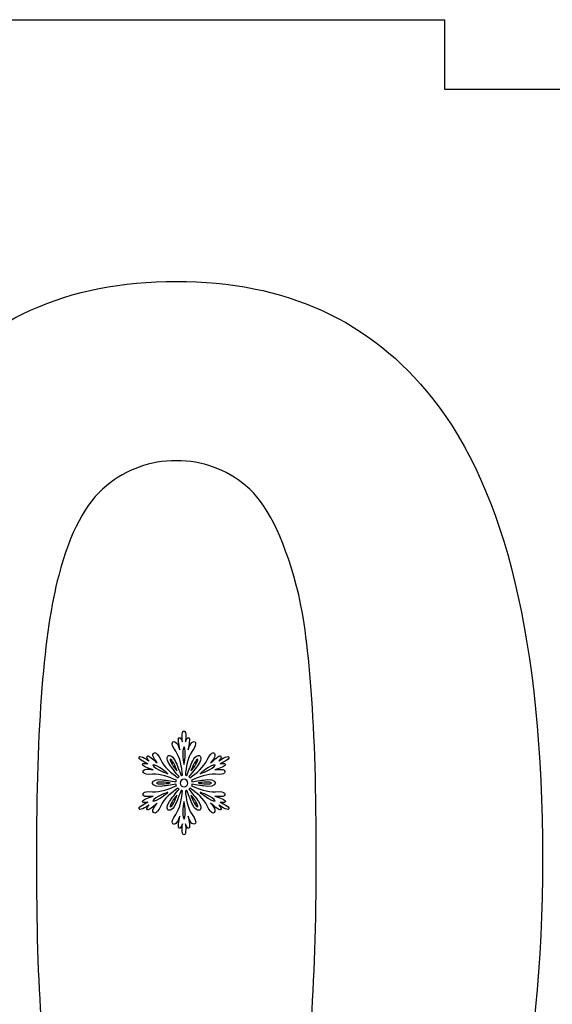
# Model space of a CAD drawing. Header units: millimetres. Extents: x -91 to 82, y -170 to 150.
# Tile 38 of 80: x -57.25 to -49.6, y -75.52 to -61.41. Entities that reach past the tile are written whole.
import ezdxf

# ---------------------------------------------------------------- set-up
doc = ezdxf.new("R2010")
doc.units = ezdxf.units.MM
doc.header["$MEASUREMENT"] = 0
doc.layers.add('Layer 1', color=7, linetype='Continuous')

msp = doc.modelspace()

# ---------------------------------------------------------------- linework, layer by layer
at = {"layer": 'Layer 1', "color": 31}
msp.add_open_spline([(-51.1511, -62.4025), (-51.1511, -62.4025), (-51.1511, -61.4062), (-51.1511, -61.4062), (-51.1511, -61.4062), (-51.1511, -61.4062), (-58.9346, -61.4062), (-58.9346, -61.4062), (-58.9346, -61.4062), (-58.9346, -61.4062), (-58.9346, -62.4025), (-58.9346, -62.4025), (-58.9346, -62.4025), (-58.9346, -62.4025), (-67.0174, -62.4025), (-67.0174, -62.4025), (-67.0174, -62.4025), (-67.0174, -62.4025), (-67.0174, -63.5618), (-67.0174, -63.5618), (-67.0174, -63.5618), (-67.0174, -63.5618), (-67.0174, -69.4901), (-67.0174, -69.4901), (-67.0174, -69.4901), (-67.0174, -69.4901), (-66.0199, -69.4901), (-66.0199, -69.4901), (-66.0199, -69.4901), (-66.0199, -69.4901), (-66.0199, -77.2665), (-66.0199, -77.2665), (-66.0199, -77.2665), (-66.0199, -77.2665), (-67.0174, -77.2665), (-67.0174, -77.2665), (-67.0174, -77.2665), (-67.0174, -77.2665), (-67.0174, -77.2736), (-67.0174, -77.2736), (-67.0174, -77.2736), (-67.0174, -77.2736), (-67.0174, -77.2736), (-67.0174, -77.2736), (-67.0174, -77.2736), (-67.0174, -77.2736), (-67.0174, -83.2007), (-67.0174, -83.2007), (-67.0174, -83.2007), (-67.0174, -83.2007), (-67.0174, -84.3565), (-67.0174, -84.3565), (-67.0174, -84.3565), (-67.0174, -84.3565), (-58.9346, -84.3565), (-58.9346, -84.3565), (-58.9346, -84.3565), (-58.9346, -84.3565), (-58.9346, -85.3563), (-58.9346, -85.3563), (-58.9346, -85.3563), (-58.9346, -85.3563), (-51.1511, -85.3563), (-51.1511, -85.3563), (-51.1511, -85.3563), (-51.1511, -85.3563), (-51.1511, -84.3565), (-51.1511, -84.3565), (-51.1511, -84.3565), (-51.1511, -84.3565), (-43.0684, -84.3565), (-43.0684, -84.3565), (-43.0684, -84.3565), (-43.0684, -84.3565), (-43.0684, -83.0833), (-43.0684, -83.0833), (-43.0684, -83.0833), (-43.0684, -83.0833), (-43.0684, -83.0833), (-43.0684, -83.0833), (-43.0684, -83.0833), (-43.0684, -83.0833), (-43.0684, -77.2665), (-43.0684, -77.2665), (-43.0684, -77.2665), (-43.0684, -77.2665), (-44.0659, -77.2665), (-44.0659, -77.2665), (-44.0659, -77.2665), (-44.0659, -77.2665), (-44.0659, -69.4901), (-44.0659, -69.4901), (-44.0659, -69.4901), (-44.0659, -69.4901), (-43.0684, -69.4901), (-43.0684, -69.4901), (-43.0684, -69.4901), (-43.0684, -69.4901), (-43.0684, -69.4666), (-43.0684, -69.4666), (-43.0684, -69.4666), (-43.0684, -69.4666), (-43.0684, -69.4666), (-43.0684, -69.4666), (-43.0684, -69.4666), (-43.0684, -69.4666), (-43.0684, -63.6768), (-43.0684, -63.6768), (-43.0684, -63.6768), (-43.0684, -63.6768), (-43.0684, -62.4025), (-43.0684, -62.4025), (-43.0684, -62.4025), (-43.0684, -62.4025), (-51.1511, -62.4025), (-51.1511, -62.4025)], degree=3, knots=[0, 0, 0, 0, 0.0333333, 0.0333333, 0.0333333, 0.0333333, 0.0666667, 0.0666667, 0.0666667, 0.0666667, 0.1, 0.1, 0.1, 0.1, 0.1333333, 0.1333333, 0.1333333, 0.1333333, 0.1666667, 0.1666667, 0.1666667, 0.1666667, 0.2, 0.2, 0.2, 0.2, 0.2333333, 0.2333333, 0.2333333, 0.2333333, 0.2666667, 0.2666667, 0.2666667, 0.2666667, 0.3, 0.3, 0.3, 0.3, 0.3333333, 0.3333333, 0.3333333, 0.3333333, 0.3666667, 0.3666667, 0.3666667, 0.3666667, 0.4, 0.4, 0.4, 0.4, 0.4333333, 0.4333333, 0.4333333, 0.4333333, 0.4666667, 0.4666667, 0.4666667, 0.4666667, 0.5, 0.5, 0.5, 0.5, 0.5333333, 0.5333333, 0.5333333, 0.5333333, 0.5666667, 0.5666667, 0.5666667, 0.5666667, 0.6, 0.6, 0.6, 0.6, 0.6333333, 0.6333333, 0.6333333, 0.6333333, 0.6666667, 0.6666667, 0.6666667, 0.6666667, 0.7, 0.7, 0.7, 0.7, 0.7333333, 0.7333333, 0.7333333, 0.7333333, 0.7666667, 0.7666667, 0.7666667, 0.7666667, 0.8, 0.8, 0.8, 0.8, 0.8333333, 0.8333333, 0.8333333, 0.8333333, 0.8666667, 0.8666667, 0.8666667, 0.8666667, 0.9, 0.9, 0.9, 0.9, 0.9333333, 0.9333333, 0.9333333, 0.9333333, 1, 1, 1, 1], dxfattribs=at)
at = {"layer": 'Layer 1', "color": 26}
for points, knots in [([(-54.9977, -81.6822), (-53.43, -81.6822), (-52.2084, -81.1307), (-51.333, -80.0265), (-51.333, -80.0265), (-50.2734, -78.6876), (-49.743, -76.4874), (-49.743, -73.4258), (-49.743, -73.4258), (-49.743, -70.3572), (-50.2687, -68.1605), (-51.3213, -66.8357), (-51.3213, -66.8357), (-52.2049, -65.7174), (-53.43, -65.1577), (-54.9965, -65.1577), (-54.9965, -65.1577), (-56.5642, -65.1577), (-57.7858, -65.7092), (-58.6612, -66.8134), (-58.6612, -66.8134), (-59.7208, -68.1523), (-60.2512, -70.3455), (-60.2512, -73.3918), (-60.2512, -73.3918), (-60.2512, -76.4979), (-59.7689, -78.6559), (-58.8055, -79.8657), (-58.8055, -79.8657), (-57.8422, -81.0767), (-56.5725, -81.6822), (-54.9977, -81.6822)], [0, 0, 0, 0, 0.1111111, 0.1111111, 0.1111111, 0.1111111, 0.2222222, 0.2222222, 0.2222222, 0.2222222, 0.3333333, 0.3333333, 0.3333333, 0.3333333, 0.4444444, 0.4444444, 0.4444444, 0.4444444, 0.5555556, 0.5555556, 0.5555556, 0.5555556, 0.6666667, 0.6666667, 0.6666667, 0.6666667, 0.7777778, 0.7777778, 0.7777778, 0.7777778, 1, 1, 1, 1]), ([(-56.6863, -69.3751), (-56.5244, -68.7567), (-56.2967, -68.3284), (-56.0022, -68.089), (-56.0022, -68.089), (-55.7077, -67.8496), (-55.3732, -67.7299), (-54.9977, -67.7299), (-54.9977, -67.7299), (-54.6222, -67.7299), (-54.2889, -67.8496), (-53.9991, -68.089), (-53.9991, -68.089), (-53.7081, -68.3284), (-53.4675, -68.8025), (-53.2763, -69.5124), (-53.2763, -69.5124), (-53.085, -70.2223), (-52.9888, -71.5272), (-52.9888, -73.4259), (-52.9888, -73.4259), (-52.9888, -75.3245), (-53.0956, -76.6717), (-53.3092, -77.4661), (-53.3092, -77.4661), (-53.4711, -78.0845), (-53.6988, -78.5128), (-53.9933, -78.7522), (-53.9933, -78.7522), (-54.2878, -78.9916), (-54.6223, -79.1113), (-54.9978, -79.1113), (-54.9978, -79.1113), (-55.3733, -79.1113), (-55.7066, -78.994), (-55.9964, -78.7581), (-55.9964, -78.7581), (-56.2874, -78.5222), (-56.528, -78.0493), (-56.7192, -77.3394), (-56.7192, -77.3394), (-56.9105, -76.6295), (-57.0067, -75.3246), (-57.0067, -73.4259), (-57.0067, -73.4259), (-57.0067, -71.5272), (-56.8999, -70.1766), (-56.6863, -69.3751)], [0, 0, 0, 0, 0.0769231, 0.0769231, 0.0769231, 0.0769231, 0.1538462, 0.1538462, 0.1538462, 0.1538462, 0.2307692, 0.2307692, 0.2307692, 0.2307692, 0.3076923, 0.3076923, 0.3076923, 0.3076923, 0.3846154, 0.3846154, 0.3846154, 0.3846154, 0.4615385, 0.4615385, 0.4615385, 0.4615385, 0.5384615, 0.5384615, 0.5384615, 0.5384615, 0.6153846, 0.6153846, 0.6153846, 0.6153846, 0.6923077, 0.6923077, 0.6923077, 0.6923077, 0.7692308, 0.7692308, 0.7692308, 0.7692308, 0.8461538, 0.8461538, 0.8461538, 0.8461538, 1, 1, 1, 1])]:
    msp.add_open_spline(points, degree=3, knots=knots, dxfattribs=at)
at = {"layer": 'Layer 1', "color": 36}
for points, knots in [([(-54.3687, -72.6256), (-54.3687, -72.6256), (-54.283, -72.6432), (-54.2913, -72.6115), (-54.2913, -72.6115), (-54.296, -72.5916), (-54.3664, -72.5646), (-54.4474, -72.5376), (-54.4474, -72.5376), (-54.4028, -72.5446), (-54.3524, -72.5505), (-54.3289, -72.5411), (-54.3289, -72.5411), (-54.2808, -72.5212), (-54.2796, -72.4601), (-54.4357, -72.4742), (-54.4357, -72.4742), (-54.5507, -72.4848), (-54.6786, -72.4355), (-54.7807, -72.3885), (-54.7807, -72.3885), (-54.7784, -72.3815), (-54.776, -72.3744), (-54.7748, -72.3662), (-54.7748, -72.3662), (-54.7079, -72.3779), (-54.6164, -72.3932), (-54.553, -72.3979), (-54.553, -72.3979), (-54.4439, -72.4061), (-54.4368, -72.3498), (-54.4368, -72.3498), (-54.4368, -72.3498), (-54.4368, -72.3498), (-54.4427, -72.2935), (-54.553, -72.3017), (-54.553, -72.3017), (-54.6164, -72.3064), (-54.7079, -72.3216), (-54.7748, -72.3334), (-54.7748, -72.3334), (-54.776, -72.3264), (-54.7771, -72.3181), (-54.7807, -72.3111), (-54.7807, -72.3111), (-54.6786, -72.2642), (-54.5519, -72.2149), (-54.4357, -72.2254), (-54.4357, -72.2254), (-54.2796, -72.2407), (-54.2796, -72.1785), (-54.3289, -72.1585), (-54.3289, -72.1585), (-54.3535, -72.1491), (-54.4028, -72.155), (-54.4474, -72.162), (-54.4474, -72.162), (-54.3664, -72.135), (-54.296, -72.108), (-54.2913, -72.0881), (-54.2913, -72.0881), (-54.2831, -72.0564), (-54.3687, -72.074), (-54.3687, -72.074), (-54.3687, -72.074), (-54.3687, -72.074), (-54.2232, -72.0118), (-54.2431, -71.9778), (-54.2431, -71.9778), (-54.263, -71.9426), (-54.3898, -72.0376), (-54.3898, -72.0376), (-54.3898, -72.0376), (-54.3898, -72.0376), (-54.3311, -71.9719), (-54.364, -71.9625), (-54.364, -71.9625), (-54.3839, -71.9566), (-54.4426, -72.0036), (-54.506, -72.0599), (-54.506, -72.0599), (-54.4767, -72.0247), (-54.4473, -71.9848), (-54.4438, -71.959), (-54.4438, -71.959), (-54.4368, -71.9074), (-54.4896, -71.8757), (-54.5553, -72.0188), (-54.5553, -72.0188), (-54.6034, -72.1244), (-54.7102, -72.2101), (-54.8017, -72.2746), (-54.8017, -72.2746), (-54.8064, -72.2687), (-54.8123, -72.2629), (-54.8181, -72.2582), (-54.8181, -72.2582), (-54.7747, -72.2066), (-54.7148, -72.135), (-54.6796, -72.0822), (-54.6796, -72.0822), (-54.6174, -71.9918), (-54.6632, -71.9578), (-54.6632, -71.9578), (-54.6632, -71.9578), (-54.6632, -71.9578), (-54.7148, -71.9355), (-54.7629, -72.0341), (-54.7629, -72.0341), (-54.7899, -72.0904), (-54.8227, -72.1784), (-54.8462, -72.2418), (-54.8462, -72.2418), (-54.8532, -72.2395), (-54.8603, -72.2371), (-54.8685, -72.2359), (-54.8685, -72.2359), (-54.8579, -72.1244), (-54.8368, -71.9895), (-54.7699, -71.8944), (-54.7699, -71.8944), (-54.6795, -71.7665), (-54.7323, -71.736), (-54.7734, -71.7688), (-54.7734, -71.7688), (-54.7933, -71.7852), (-54.8133, -71.831), (-54.8297, -71.8732), (-54.8297, -71.8732), (-54.8133, -71.7887), (-54.8015, -71.7148), (-54.8156, -71.7007), (-54.8156, -71.7007), (-54.8391, -71.6772), (-54.8672, -71.7605), (-54.8672, -71.7605), (-54.8672, -71.7605), (-54.8672, -71.7605), (-54.8473, -71.6033), (-54.8883, -71.6033), (-54.8883, -71.6033), (-54.9282, -71.6033), (-54.9094, -71.7605), (-54.9094, -71.7605), (-54.9094, -71.7605), (-54.9094, -71.7605), (-54.9376, -71.6772), (-54.961, -71.7007), (-54.961, -71.7007), (-54.9763, -71.7148), (-54.9645, -71.7887), (-54.9469, -71.8732), (-54.9469, -71.8732), (-54.9633, -71.831), (-54.9821, -71.784), (-55.0032, -71.7688), (-55.0032, -71.7688), (-55.0443, -71.7371), (-55.0982, -71.7665), (-55.0067, -71.8944), (-55.0067, -71.8944), (-54.9398, -71.9883), (-54.9187, -72.1232), (-54.9081, -72.2359), (-54.9081, -72.2359), (-54.9151, -72.2371), (-54.9234, -72.2394), (-54.9304, -72.2418), (-54.9304, -72.2418), (-54.9539, -72.1784), (-54.9867, -72.0904), (-55.0137, -72.0341), (-55.0137, -72.0341), (-55.0618, -71.9355), (-55.1134, -71.9578), (-55.1134, -71.9578), (-55.1134, -71.9578), (-55.1134, -71.9578), (-55.1592, -71.9918), (-55.097, -72.0822), (-55.097, -72.0822), (-55.0618, -72.135), (-55.002, -72.2066), (-54.9585, -72.2582), (-54.9585, -72.2582), (-54.9644, -72.2629), (-54.9702, -72.2688), (-54.9749, -72.2746), (-54.9749, -72.2746), (-55.0664, -72.2101), (-55.1732, -72.1244), (-55.2213, -72.0188), (-55.2213, -72.0188), (-55.2858, -71.8768), (-55.3398, -71.9073), (-55.3328, -71.959), (-55.3328, -71.959), (-55.3293, -71.9848), (-55.2988, -72.0247), (-55.2706, -72.0599), (-55.2706, -72.0599), (-55.3351, -72.0036), (-55.3926, -71.9566), (-55.4126, -71.9625), (-55.4126, -71.9625), (-55.4443, -71.9719), (-55.3868, -72.0376), (-55.3868, -72.0376), (-55.3868, -72.0376), (-55.3868, -72.0376), (-55.5135, -71.9426), (-55.5335, -71.9778), (-55.5335, -71.9778), (-55.5534, -72.013), (-55.4079, -72.074), (-55.4079, -72.074), (-55.4079, -72.074), (-55.4079, -72.074), (-55.4936, -72.0564), (-55.4853, -72.0881), (-55.4853, -72.0881), (-55.4806, -72.108), (-55.4102, -72.135), (-55.3292, -72.162), (-55.3292, -72.162), (-55.3738, -72.155), (-55.4242, -72.1479), (-55.4477, -72.1585), (-55.4477, -72.1585), (-55.4958, -72.1784), (-55.497, -72.2395), (-55.3409, -72.2254), (-55.3409, -72.2254), (-55.2259, -72.2148), (-55.098, -72.2641), (-54.9971, -72.3111), (-54.9971, -72.3111), (-54.9994, -72.3181), (-55.0018, -72.3252), (-55.003, -72.3334), (-55.003, -72.3334), (-55.0699, -72.3217), (-55.1614, -72.3064), (-55.2248, -72.3017), (-55.2248, -72.3017), (-55.3339, -72.2935), (-55.341, -72.3498), (-55.341, -72.3498), (-55.341, -72.3498), (-55.341, -72.3498), (-55.3351, -72.4061), (-55.2248, -72.3979), (-55.2248, -72.3979), (-55.1614, -72.3932), (-55.0699, -72.378), (-55.003, -72.3662), (-55.003, -72.3662), (-55.0018, -72.3732), (-55.0007, -72.3815), (-54.9971, -72.3885), (-54.9971, -72.3885), (-55.0992, -72.4354), (-55.2259, -72.4847), (-55.3409, -72.4742), (-55.3409, -72.4742), (-55.497, -72.4589), (-55.497, -72.5211), (-55.4477, -72.5411), (-55.4477, -72.5411), (-55.4231, -72.5505), (-55.3738, -72.5446), (-55.3292, -72.5376), (-55.3292, -72.5376), (-55.4102, -72.5646), (-55.4806, -72.5916), (-55.4853, -72.6115), (-55.4853, -72.6115), (-55.4935, -72.6432), (-55.4079, -72.6256), (-55.4079, -72.6256), (-55.4079, -72.6256), (-55.4079, -72.6256), (-55.5534, -72.6878), (-55.5335, -72.7218), (-55.5335, -72.7218), (-55.5136, -72.757), (-55.3868, -72.662), (-55.3868, -72.662), (-55.3868, -72.662), (-55.3868, -72.662), (-55.4455, -72.7277), (-55.4126, -72.7359), (-55.4126, -72.7359), (-55.3927, -72.7418), (-55.334, -72.6948), (-55.2706, -72.6373), (-55.2706, -72.6373), (-55.2999, -72.6725), (-55.3293, -72.7124), (-55.3328, -72.7382), (-55.3328, -72.7382), (-55.3398, -72.7898), (-55.287, -72.8215), (-55.2213, -72.6784), (-55.2213, -72.6784), (-55.1732, -72.5728), (-55.0664, -72.4871), (-54.9749, -72.4226), (-54.9749, -72.4226), (-54.9702, -72.4285), (-54.9643, -72.4343), (-54.9585, -72.439), (-54.9585, -72.439), (-55.0019, -72.4906), (-55.0618, -72.5634), (-55.097, -72.615), (-55.097, -72.615), (-55.1592, -72.7065), (-55.1134, -72.7394), (-55.1134, -72.7394), (-55.1134, -72.7394), (-55.1134, -72.7394), (-55.0618, -72.7617), (-55.0137, -72.6631), (-55.0137, -72.6631), (-54.9855, -72.6068), (-54.9539, -72.5188), (-54.9304, -72.4554), (-54.9304, -72.4554), (-54.9234, -72.4577), (-54.9163, -72.4601), (-54.9081, -72.4613), (-54.9081, -72.4613), (-54.9187, -72.5728), (-54.9398, -72.7077), (-55.0067, -72.8028), (-55.0067, -72.8028), (-55.0982, -72.9307), (-55.0443, -72.9612), (-55.0032, -72.9284), (-55.0032, -72.9284), (-54.9833, -72.912), (-54.9633, -72.8662), (-54.9469, -72.824), (-54.9469, -72.824), (-54.9633, -72.9085), (-54.9751, -72.9812), (-54.961, -72.9965), (-54.961, -72.9965), (-54.9375, -73.02), (-54.9094, -72.9367), (-54.9094, -72.9367), (-54.9094, -72.9367), (-54.9094, -72.9367), (-54.9293, -73.0939), (-54.8883, -73.0939), (-54.8883, -73.0939), (-54.8484, -73.0939), (-54.8672, -72.9367), (-54.8672, -72.9367), (-54.8672, -72.9367), (-54.8672, -72.9367), (-54.839, -73.02), (-54.8156, -72.9965), (-54.8156, -72.9965), (-54.8003, -72.9824), (-54.8121, -72.9085), (-54.8297, -72.824), (-54.8297, -72.824), (-54.8133, -72.8662), (-54.7933, -72.9132), (-54.7734, -72.9284), (-54.7734, -72.9284), (-54.7323, -72.9601), (-54.6784, -72.9307), (-54.7699, -72.8028), (-54.7699, -72.8028), (-54.8368, -72.7089), (-54.8579, -72.574), (-54.8685, -72.4613), (-54.8685, -72.4613), (-54.8615, -72.4601), (-54.8532, -72.4578), (-54.8462, -72.4554), (-54.8462, -72.4554), (-54.8227, -72.5188), (-54.7899, -72.6068), (-54.7629, -72.6631), (-54.7629, -72.6631), (-54.7148, -72.7617), (-54.6632, -72.7394), (-54.6632, -72.7394), (-54.6632, -72.7394), (-54.6632, -72.7394), (-54.6174, -72.7065), (-54.6796, -72.615), (-54.6796, -72.615), (-54.7148, -72.5634), (-54.7746, -72.4906), (-54.8181, -72.439), (-54.8181, -72.439), (-54.8122, -72.4343), (-54.8064, -72.4284), (-54.8017, -72.4226), (-54.8017, -72.4226), (-54.7102, -72.4871), (-54.6034, -72.5728), (-54.5553, -72.6784), (-54.5553, -72.6784), (-54.4896, -72.8204), (-54.4368, -72.7899), (-54.4438, -72.7382), (-54.4438, -72.7382), (-54.4473, -72.7124), (-54.4778, -72.6725), (-54.506, -72.6373), (-54.506, -72.6373), (-54.4415, -72.6936), (-54.384, -72.7406), (-54.364, -72.7359), (-54.364, -72.7359), (-54.3323, -72.7265), (-54.3898, -72.662), (-54.3898, -72.662), (-54.3898, -72.662), (-54.3898, -72.662), (-54.2631, -72.757), (-54.2431, -72.7218), (-54.2431, -72.7218), (-54.2232, -72.6866), (-54.3687, -72.6256), (-54.3687, -72.6256)], [0, 0, 0, 0, 0.0091743, 0.0091743, 0.0091743, 0.0091743, 0.0183486, 0.0183486, 0.0183486, 0.0183486, 0.0275229, 0.0275229, 0.0275229, 0.0275229, 0.0366972, 0.0366972, 0.0366972, 0.0366972, 0.0458716, 0.0458716, 0.0458716, 0.0458716, 0.0550459, 0.0550459, 0.0550459, 0.0550459, 0.0642202, 0.0642202, 0.0642202, 0.0642202, 0.0733945, 0.0733945, 0.0733945, 0.0733945, 0.0825688, 0.0825688, 0.0825688, 0.0825688, 0.0917431, 0.0917431, 0.0917431, 0.0917431, 0.1009174, 0.1009174, 0.1009174, 0.1009174, 0.1100917, 0.1100917, 0.1100917, 0.1100917, 0.1192661, 0.1192661, 0.1192661, 0.1192661, 0.1284404, 0.1284404, 0.1284404, 0.1284404, 0.1376147, 0.1376147, 0.1376147, 0.1376147, 0.146789, 0.146789, 0.146789, 0.146789, 0.1559633, 0.1559633, 0.1559633, 0.1559633, 0.1651376, 0.1651376, 0.1651376, 0.1651376, 0.1743119, 0.1743119, 0.1743119, 0.1743119, 0.1834862, 0.1834862, 0.1834862, 0.1834862, 0.1926606, 0.1926606, 0.1926606, 0.1926606, 0.2018349, 0.2018349, 0.2018349, 0.2018349, 0.2110092, 0.2110092, 0.2110092, 0.2110092, 0.2201835, 0.2201835, 0.2201835, 0.2201835, 0.2293578, 0.2293578, 0.2293578, 0.2293578, 0.2385321, 0.2385321, 0.2385321, 0.2385321, 0.2477064, 0.2477064, 0.2477064, 0.2477064, 0.2568807, 0.2568807, 0.2568807, 0.2568807, 0.266055, 0.266055, 0.266055, 0.266055, 0.2752294, 0.2752294, 0.2752294, 0.2752294, 0.2844037, 0.2844037, 0.2844037, 0.2844037, 0.293578, 0.293578, 0.293578, 0.293578, 0.3027523, 0.3027523, 0.3027523, 0.3027523, 0.3119266, 0.3119266, 0.3119266, 0.3119266, 0.3211009, 0.3211009, 0.3211009, 0.3211009, 0.3302752, 0.3302752, 0.3302752, 0.3302752, 0.3394495, 0.3394495, 0.3394495, 0.3394495, 0.3486239, 0.3486239, 0.3486239, 0.3486239, 0.3577982, 0.3577982, 0.3577982, 0.3577982, 0.3669725, 0.3669725, 0.3669725, 0.3669725, 0.3761468, 0.3761468, 0.3761468, 0.3761468, 0.3853211, 0.3853211, 0.3853211, 0.3853211, 0.3944954, 0.3944954, 0.3944954, 0.3944954, 0.4036697, 0.4036697, 0.4036697, 0.4036697, 0.412844, 0.412844, 0.412844, 0.412844, 0.4220183, 0.4220183, 0.4220183, 0.4220183, 0.4311927, 0.4311927, 0.4311927, 0.4311927, 0.440367, 0.440367, 0.440367, 0.440367, 0.4495413, 0.4495413, 0.4495413, 0.4495413, 0.4587156, 0.4587156, 0.4587156, 0.4587156, 0.4678899, 0.4678899, 0.4678899, 0.4678899, 0.4770642, 0.4770642, 0.4770642, 0.4770642, 0.4862385, 0.4862385, 0.4862385, 0.4862385, 0.4954128, 0.4954128, 0.4954128, 0.4954128, 0.5045872, 0.5045872, 0.5045872, 0.5045872, 0.5137615, 0.5137615, 0.5137615, 0.5137615, 0.5229358, 0.5229358, 0.5229358, 0.5229358, 0.5321101, 0.5321101, 0.5321101, 0.5321101, 0.5412844, 0.5412844, 0.5412844, 0.5412844, 0.5504587, 0.5504587, 0.5504587, 0.5504587, 0.559633, 0.559633, 0.559633, 0.559633, 0.5688073, 0.5688073, 0.5688073, 0.5688073, 0.5779817, 0.5779817, 0.5779817, 0.5779817, 0.587156, 0.587156, 0.587156, 0.587156, 0.5963303, 0.5963303, 0.5963303, 0.5963303, 0.6055046, 0.6055046, 0.6055046, 0.6055046, 0.6146789, 0.6146789, 0.6146789, 0.6146789, 0.6238532, 0.6238532, 0.6238532, 0.6238532, 0.6330275, 0.6330275, 0.6330275, 0.6330275, 0.6422018, 0.6422018, 0.6422018, 0.6422018, 0.6513761, 0.6513761, 0.6513761, 0.6513761, 0.6605505, 0.6605505, 0.6605505, 0.6605505, 0.6697248, 0.6697248, 0.6697248, 0.6697248, 0.6788991, 0.6788991, 0.6788991, 0.6788991, 0.6880734, 0.6880734, 0.6880734, 0.6880734, 0.6972477, 0.6972477, 0.6972477, 0.6972477, 0.706422, 0.706422, 0.706422, 0.706422, 0.7155963, 0.7155963, 0.7155963, 0.7155963, 0.7247706, 0.7247706, 0.7247706, 0.7247706, 0.733945, 0.733945, 0.733945, 0.733945, 0.7431193, 0.7431193, 0.7431193, 0.7431193, 0.7522936, 0.7522936, 0.7522936, 0.7522936, 0.7614679, 0.7614679, 0.7614679, 0.7614679, 0.7706422, 0.7706422, 0.7706422, 0.7706422, 0.7798165, 0.7798165, 0.7798165, 0.7798165, 0.7889908, 0.7889908, 0.7889908, 0.7889908, 0.7981651, 0.7981651, 0.7981651, 0.7981651, 0.8073394, 0.8073394, 0.8073394, 0.8073394, 0.8165138, 0.8165138, 0.8165138, 0.8165138, 0.8256881, 0.8256881, 0.8256881, 0.8256881, 0.8348624, 0.8348624, 0.8348624, 0.8348624, 0.8440367, 0.8440367, 0.8440367, 0.8440367, 0.853211, 0.853211, 0.853211, 0.853211, 0.8623853, 0.8623853, 0.8623853, 0.8623853, 0.8715596, 0.8715596, 0.8715596, 0.8715596, 0.8807339, 0.8807339, 0.8807339, 0.8807339, 0.8899083, 0.8899083, 0.8899083, 0.8899083, 0.8990826, 0.8990826, 0.8990826, 0.8990826, 0.9082569, 0.9082569, 0.9082569, 0.9082569, 0.9174312, 0.9174312, 0.9174312, 0.9174312, 0.9266055, 0.9266055, 0.9266055, 0.9266055, 0.9357798, 0.9357798, 0.9357798, 0.9357798, 0.9449541, 0.9449541, 0.9449541, 0.9449541, 0.9541284, 0.9541284, 0.9541284, 0.9541284, 0.9633028, 0.9633028, 0.9633028, 0.9633028, 0.9724771, 0.9724771, 0.9724771, 0.9724771, 0.9816514, 0.9816514, 0.9816514, 0.9816514, 1, 1, 1, 1]), ([(-54.8874, -71.8323), (-54.8463, -71.8828), (-54.8874, -72.0834), (-54.8874, -72.0834), (-54.8874, -72.0834), (-54.8874, -72.0834), (-54.9285, -71.8839), (-54.8874, -71.8323)], [0, 0, 0, 0, 0.3333333, 0.3333333, 0.3333333, 0.3333333, 1, 1, 1, 1]), ([(-55.3357, -72.0916), (-55.2712, -72.081), (-55.1186, -72.2172), (-55.1186, -72.2172), (-55.1186, -72.2172), (-55.1186, -72.2172), (-55.3122, -72.1527), (-55.3357, -72.0916)], [0, 0, 0, 0, 0.3333333, 0.3333333, 0.3333333, 0.3333333, 1, 1, 1, 1]), ([(-55.0845, -72.0095), (-55.0669, -71.9989), (-55.0047, -72.1186), (-54.9883, -72.1761), (-54.9883, -72.1761), (-55.0294, -72.1327), (-55.101, -72.0201), (-55.0845, -72.0095)], [0, 0, 0, 0, 0.3333333, 0.3333333, 0.3333333, 0.3333333, 1, 1, 1, 1]), ([(-54.6914, -72.0095), (-54.6738, -72.0201), (-54.7454, -72.1327), (-54.7876, -72.1761), (-54.7876, -72.1761), (-54.7701, -72.1186), (-54.709, -72.0001), (-54.6914, -72.0095)], [0, 0, 0, 0, 0.3333333, 0.3333333, 0.3333333, 0.3333333, 1, 1, 1, 1]), ([(-54.4392, -72.0916), (-54.4627, -72.1526), (-54.6563, -72.2172), (-54.6563, -72.2172), (-54.6563, -72.2172), (-54.6563, -72.2172), (-54.5037, -72.0811), (-54.4392, -72.0916)], [0, 0, 0, 0, 0.3333333, 0.3333333, 0.3333333, 0.3333333, 1, 1, 1, 1]), ([(-55.2805, -72.3498), (-55.2805, -72.3299), (-55.1467, -72.3357), (-55.0881, -72.3498), (-55.0881, -72.3498), (-55.1467, -72.3639), (-55.2805, -72.3697), (-55.2805, -72.3498)], [0, 0, 0, 0, 0.3333333, 0.3333333, 0.3333333, 0.3333333, 1, 1, 1, 1]), ([(-54.8874, -72.4061), (-54.9179, -72.4061), (-54.9426, -72.3815), (-54.9426, -72.3509), (-54.9426, -72.3509), (-54.9426, -72.3203), (-54.918, -72.2957), (-54.8874, -72.2957), (-54.8874, -72.2957), (-54.8569, -72.2957), (-54.8322, -72.3203), (-54.8322, -72.3509), (-54.8322, -72.3509), (-54.8322, -72.3815), (-54.8569, -72.4061), (-54.8874, -72.4061)], [0, 0, 0, 0, 0.2, 0.2, 0.2, 0.2, 0.4, 0.4, 0.4, 0.4, 0.6, 0.6, 0.6, 0.6, 1, 1, 1, 1]), ([(-54.4943, -72.3498), (-54.4943, -72.3697), (-54.6281, -72.3639), (-54.6867, -72.3498), (-54.6867, -72.3498), (-54.6281, -72.3357), (-54.4943, -72.3298), (-54.4943, -72.3498)], [0, 0, 0, 0, 0.3333333, 0.3333333, 0.3333333, 0.3333333, 1, 1, 1, 1]), ([(-55.3357, -72.6091), (-55.3122, -72.5481), (-55.1186, -72.4835), (-55.1186, -72.4835), (-55.1186, -72.4835), (-55.1186, -72.4835), (-55.2711, -72.6185), (-55.3357, -72.6091)], [0, 0, 0, 0, 0.3333333, 0.3333333, 0.3333333, 0.3333333, 1, 1, 1, 1]), ([(-55.0845, -72.6901), (-55.1021, -72.6795), (-55.0293, -72.5669), (-54.9883, -72.5235), (-54.9883, -72.5235), (-55.0048, -72.581), (-55.0658, -72.7007), (-55.0845, -72.6901)], [0, 0, 0, 0, 0.3333333, 0.3333333, 0.3333333, 0.3333333, 1, 1, 1, 1]), ([(-54.6914, -72.6901), (-54.709, -72.7007), (-54.7712, -72.581), (-54.7876, -72.5235), (-54.7876, -72.5235), (-54.7454, -72.5669), (-54.6727, -72.6807), (-54.6914, -72.6901)], [0, 0, 0, 0, 0.3333333, 0.3333333, 0.3333333, 0.3333333, 1, 1, 1, 1]), ([(-54.6562, -72.4836), (-54.6562, -72.4836), (-54.4626, -72.5481), (-54.4391, -72.6092), (-54.4391, -72.6092), (-54.5037, -72.6185), (-54.6562, -72.4836), (-54.6562, -72.4836)], [0, 0, 0, 0, 0.3333333, 0.3333333, 0.3333333, 0.3333333, 1, 1, 1, 1]), ([(-54.8874, -72.8673), (-54.9285, -72.8168), (-54.8874, -72.6162), (-54.8874, -72.6162), (-54.8874, -72.6162), (-54.8874, -72.6162), (-54.8463, -72.8168), (-54.8874, -72.8673)], [0, 0, 0, 0, 0.3333333, 0.3333333, 0.3333333, 0.3333333, 1, 1, 1, 1])]:
    msp.add_open_spline(points, degree=3, knots=knots, dxfattribs=at)

doc.saveas('drawing.dxf')
